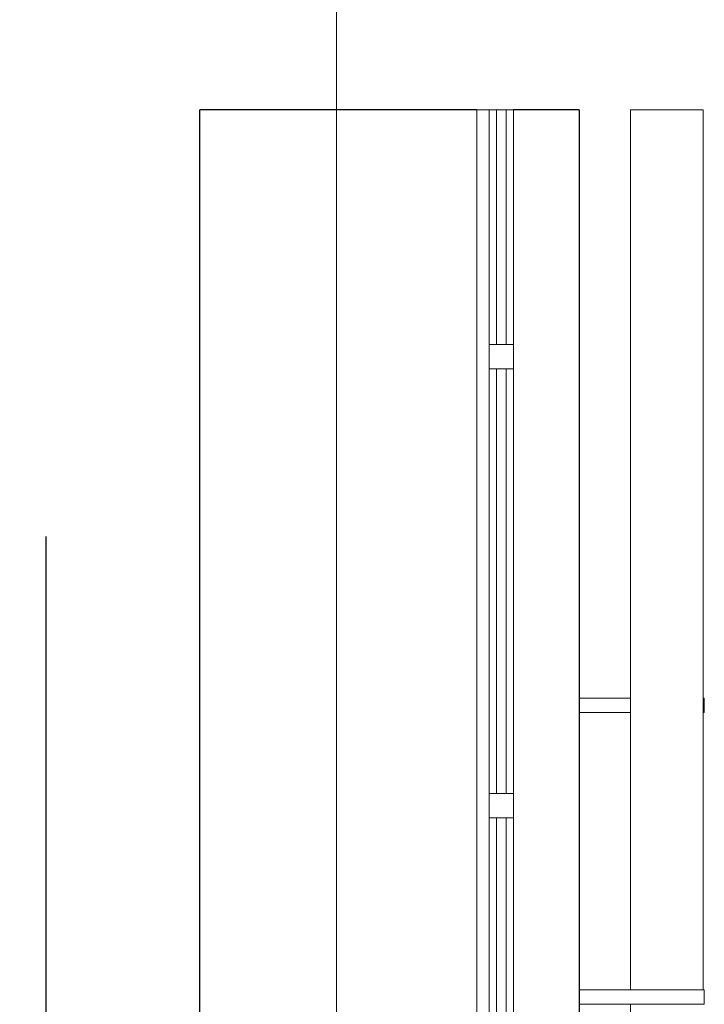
# Model space of a CAD drawing. Header units: millimetres. Extents: x -28821 to 130709, y -7627 to 10914.
# Tile 37 of 111: x 25851 to 27259, y 2511 to 4536. Entities that reach past the tile are written whole.
import ezdxf

# ---------------------------------------------------------------- set-up
doc = ezdxf.new("R2010")
doc.units = ezdxf.units.MM
doc.header["$MEASUREMENT"] = 0
for name, color, linetype, lineweight in [('2D - Общий_Ном._пера__74', 255, 'Continuous', 0), ('Конструктив - Стены Внутренние несущие_Ном._пера__21', 7, 'Continuous', 30), ('Новый_1 ВОДОСТОК_Ном._пера__141', 7, 'Continuous', 20), ('Новый_Окна Archicad_Ном._пера__1', 7, 'Continuous', 15), ('Новый_Окна Archicad_Ном._пера__21', 7, 'Continuous', 30)]:
    doc.layers.add(name, color=color, linetype=linetype, lineweight=lineweight)
for name, color, linetype in [('Конструктив - Стены Внутренние несущие', 7, 'Continuous'), ('Новый_1 ВОДОСТОК', 7, 'Continuous'), ('Новый_Окна Archicad', 7, 'Continuous')]:
    doc.layers.add(name, color=color, linetype=linetype)

# ---------------------------------------------------------------- blocks, each defined once
blk = doc.blocks.new('Элемент Разреза_94_2', base_point=(35395.8, -3677.2))
at = {"layer": 'Конструктив - Стены Внутренние несущие_Ном._пера__21', "color": 7, "linetype": 'Continuous', "lineweight": 30}
blk.add_line((25905.4, 3472.8), (25905.4, 72.8), dxfattribs=at)
blk = doc.blocks.new('Элемент Разреза_132_2', base_point=(35395.8, -3677.2))
at = {"layer": 'Новый_Окна Archicad_Ном._пера__1', "color": 7, "linetype": 'Continuous', "lineweight": 15}
for p, q in [((26791.5, 4350.7), (26791.5, 1072.8)), ((26816.5, 4350.7), (26791.5, 4350.7)), ((26816.5, 4350.7), (26816.5, 3867.9)), ((26866.5, 4350.7), (26816.5, 4350.7)), ((26831.5, 4350.7), (26831.5, 3867.9)), ((26851.5, 3867.9), (26851.5, 4350.7)), ((26866.5, 4350.7), (26866.5, 3867.9)), ((26816.5, 3867.9), (26816.5, 3817.9)), ((26866.5, 3867.9), (26816.5, 3867.9)), ((26866.5, 3867.9), (26866.5, 3817.9)), ((26816.5, 3817.9), (26816.5, 2944.6)), ((26866.5, 3817.9), (26816.5, 3817.9)), ((26831.5, 3817.9), (26831.5, 2944.6)), ((26851.5, 2944.6), (26851.5, 3817.9)), ((26866.5, 3817.9), (26866.5, 2944.6)), ((26816.5, 2944.6), (26816.5, 2894.6)), ((26866.5, 2944.6), (26816.5, 2944.6)), ((26866.5, 2944.6), (26866.5, 2894.6)), ((26816.5, 2894.6), (26816.5, 2021.2)), ((26866.5, 2894.6), (26816.5, 2894.6)), ((26831.5, 2894.6), (26831.5, 2021.2)), ((26851.5, 2021.2), (26851.5, 2894.6)), ((26866.5, 2894.6), (26866.5, 2021.2)), ((26816.5, 2021.2), (26816.5, 1971.2)), ((26866.5, 2021.2), (26816.5, 2021.2)), ((26866.5, 2021.2), (26866.5, 1971.2)), ((26816.5, 1971.2), (26816.5, 1097.8)), ((26866.5, 1971.2), (26816.5, 1971.2)), ((26831.5, 1971.2), (26831.5, 1097.8)), ((26851.5, 1097.8), (26851.5, 1971.2)), ((26866.5, 1971.2), (26866.5, 1097.8)), ((26816.5, 1097.8), (26816.5, 1072.8)), ((26866.5, 1097.8), (26816.5, 1097.8)), ((26866.5, 1097.8), (26866.5, 1047.8)), ((26791.5, 1072.8), (26791.5, 1022.8)), ((26816.5, 1072.8), (26791.5, 1072.8)), ((26842.5, 1062.8), (26842.5, 1072.8)), ((27031.5, 1050.9), (26842.5, 1062.8)), ((26841.5, 1047.8), (26841.5, 1022.8)), ((26866.5, 1047.8), (26841.5, 1047.8)), ((27021.5, 1040.9), (27031.5, 1030.9)), ((27031.5, 1030.9), (27031.5, 1050.9))]:
    blk.add_line(p, q, dxfattribs=at)
at = {"layer": 'Новый_Окна Archicad_Ном._пера__21', "color": 7, "linetype": 'Continuous', "lineweight": 30}
for p, q in [((26221.5, 1022.8), (26221.5, 4350.7)), ((26791.5, 4350.7), (26221.5, 4350.7)), ((27001.5, 4350.7), (26866.5, 4350.7)), ((27001.5, 4350.7), (27001.5, 1022.8))]:
    blk.add_line(p, q, dxfattribs=at)
blk = doc.blocks.new('Элемент Разреза_156_2', base_point=(35395.8, -3677.2))
at = {"layer": 'Новый_1 ВОДОСТОК_Ном._пера__141', "color": 7, "linetype": 'Continuous', "lineweight": 20}
for p, q in [((27107, 4350.7), (27107, 2540.7)), ((27112.7, 4350.7), (27107, 4350.7)), ((27128.9, 4350.7), (27112.7, 4350.7)), ((27153.3, 4350.7), (27128.9, 4350.7)), ((27182, 4350.7), (27153.3, 4350.7)), ((27210.7, 4350.7), (27182, 4350.7)), ((27235, 4350.7), (27210.7, 4350.7)), ((27251.3, 4350.7), (27235, 4350.7)), ((27257, 4350.7), (27251.3, 4350.7)), ((27257, 4350.7), (27257, 2540.7)), ((27182.1, 2540.7), (27001.5, 2540.7)), ((27211.5, 2540.7), (27182.1, 2540.7)), ((27236.5, 2540.7), (27211.5, 2540.7)), ((27253.2, 2540.7), (27236.5, 2540.7)), ((27259.1, 2540.7), (27253.2, 2540.7)), ((27259.1, 2510.7), (27259.1, 2540.7)), ((27182.1, 2510.7), (27001.5, 2510.7)), ((27107, 2510.7), (27107, 540.7)), ((27211.5, 2510.7), (27182.1, 2510.7)), ((27236.5, 2510.7), (27211.5, 2510.7)), ((27253.2, 2510.7), (27236.5, 2510.7)), ((27259.1, 2510.7), (27253.2, 2510.7))]:
    blk.add_line(p, q, dxfattribs=at)
blk = doc.blocks.new('Элемент Разреза_157_2', base_point=(35395.8, -3677.2))
at = {"layer": 'Новый_1 ВОДОСТОК_Ном._пера__141', "color": 7, "linetype": 'Continuous', "lineweight": 20}
for p, q in [((27107, 3140.7), (27001.5, 3140.7)), ((27259.1, 3140.7), (27257, 3140.7)), ((27259.1, 3110.7), (27259.1, 3140.7)), ((27107, 3110.7), (27001.5, 3110.7)), ((27259.1, 3110.7), (27257, 3110.7)), ((27107, 1140.7), (27001.5, 1140.7)), ((27259.1, 1140.7), (27257, 1140.7)), ((27259.1, 1110.7), (27259.1, 1140.7)), ((27107, 1110.7), (27001.5, 1110.7)), ((27259.1, 1110.7), (27257, 1110.7))]:
    blk.add_line(p, q, dxfattribs=at)

msp = doc.modelspace()

# ---------------------------------------------------------------- linework, layer by layer
at = {"layer": '2D - Общий_Ном._пера__74', "color": 255, "linetype": 'Continuous', "lineweight": 0, "flags": 128}
msp.add_lwpolyline([(26502.5, -4279.5), (23627.3, -4279.5), (23627.3, 10913.9), (26502.5, 10913.9)], close=True, dxfattribs=at)

# ---------------------------------------------------------------- block references
at = {"layer": 'Конструктив - Стены Внутренние несущие', "lineweight": 0}
msp.add_blockref('Элемент Разреза_94_2', (35395.8, -3677.2), dxfattribs=at)
at = {"layer": 'Новый_1 ВОДОСТОК', "lineweight": 0}
for name in ['Элемент Разреза_156_2', 'Элемент Разреза_157_2']:
    msp.add_blockref(name, (35395.8, -3677.2), dxfattribs=at)
at = {"layer": 'Новый_Окна Archicad', "lineweight": 0}
msp.add_blockref('Элемент Разреза_132_2', (35395.8, -3677.2), dxfattribs=at)

doc.saveas('drawing.dxf')
